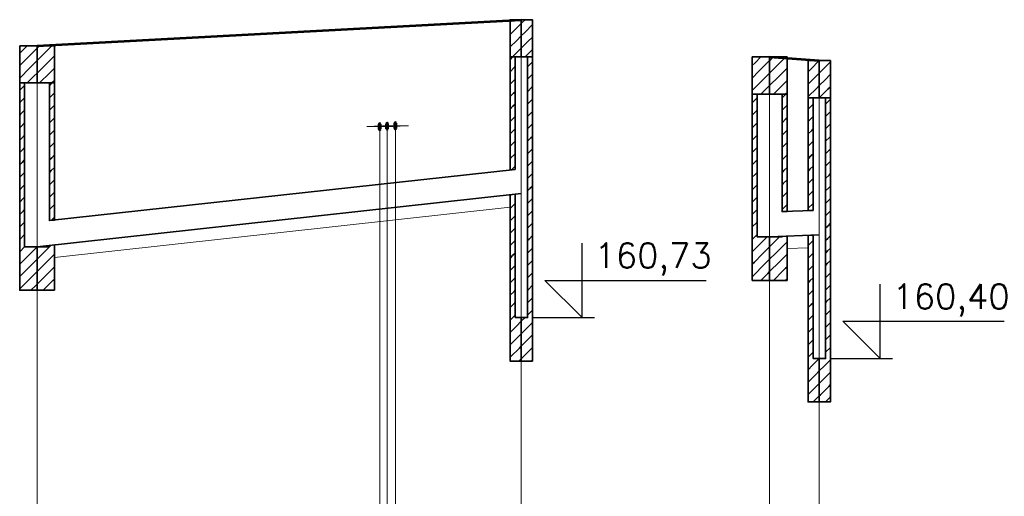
# Model space of a CAD drawing. Header units: millimetres. Extents: x 7.8 to 19, y -49.2 to -24.4.
# Tile 16 of 30: x 9.1572 to 9.2365, y -24.5526 to -24.5142. Entities that reach past the tile are written whole.
import ezdxf

# ---------------------------------------------------------------- set-up
doc = ezdxf.new("R2010")
doc.units = ezdxf.units.MM
doc.linetypes.add('DASHED', pattern=[0.75, 0.5, -0.25])
doc.layers.get('0').update_dxf_attribs({"lineweight": 13})
for name, color, linetype, lineweight in [('CIENKA', 7, 'Continuous', 15), ('CIENKA2', 1, 'Continuous', 25), ('CIENKA_PRZERYWANA', 7, 'DASHED', 15), ('GRUBA', 3, 'Continuous', 53), ('SREDNIA', 2, 'Continuous', 35)]:
    doc.layers.add(name, color=color, linetype=linetype, lineweight=lineweight)
doc.styles.add('romans', font='romans.shx')

# ---------------------------------------------------------------- blocks, each defined once
blk = doc.blocks.new('*X2660')
at = {"layer": 'SREDNIA', "color": 2, "linetype": 'Continuous', "ltscale": 0.01}
for p, q in [((1.384791, 0.128791), (1.3846, 0.1286)), ((1.3852, 0.1292), (1.384791, 0.128791)), ((1.386, 0.129), (1.385109, 0.128109)), ((1.385109, 0.128109), (1.3846, 0.1276)), ((1.386, 0.128), (1.385427, 0.127427)), ((1.385427, 0.127427), (1.3846, 0.1266)), ((1.386, 0.127), (1.385745, 0.126745)), ((1.385745, 0.126745), (1.3852, 0.1262))]:
    blk.add_line(p, q, dxfattribs=at)
blk = doc.blocks.new('*X2661')
at = {"layer": 'SREDNIA', "color": 2, "linetype": 'Continuous', "ltscale": 0.01}
for p, q in [((1.386064, 0.129064), (1.386, 0.129)), ((1.3862, 0.1292), (1.386064, 0.129064)), ((1.3872, 0.1292), (1.386382, 0.128382)), ((1.386382, 0.128382), (1.386, 0.128)), ((1.3867, 0.1277), (1.386, 0.127)), ((1.3874, 0.1284), (1.3867, 0.1277)), ((1.387018, 0.127018), (1.3862, 0.1262)), ((1.3874, 0.1274), (1.387018, 0.127018)), ((1.387336, 0.126336), (1.3872, 0.1262)), ((1.3874, 0.1264), (1.387336, 0.126336))]:
    blk.add_line(p, q, dxfattribs=at)
blk = doc.blocks.new('*X2662')
at = {"layer": 'SREDNIA', "color": 2, "linetype": 'Continuous', "ltscale": 0.01}
for p, q in [((1.424146, 0.131146), (1.4241, 0.1311)), ((1.4243, 0.1313), (1.424146, 0.131146)), ((1.425, 0.131), (1.424377, 0.130377)), ((1.424377, 0.130377), (1.4241, 0.1301)), ((1.424608, 0.129608), (1.4241, 0.1291)), ((1.425, 0.13), (1.424608, 0.129608)), ((1.424838, 0.128838), (1.4243, 0.1283)), ((1.425, 0.129), (1.424838, 0.128838))]:
    blk.add_line(p, q, dxfattribs=at)
blk = doc.blocks.new('*X2663')
at = {"layer": 'SREDNIA', "color": 2, "linetype": 'Continuous', "ltscale": 0.01}
for p, q in [((1.425069, 0.131069), (1.425, 0.131)), ((1.4253, 0.1313), (1.425069, 0.131069)), ((1.4259, 0.1309), (1.4253, 0.1303)), ((1.4253, 0.1303), (1.425, 0.13)), ((1.425531, 0.129531), (1.425, 0.129)), ((1.4259, 0.1299), (1.425531, 0.129531)), ((1.425762, 0.128762), (1.4253, 0.1283)), ((1.4259, 0.1289), (1.425762, 0.128762))]:
    blk.add_line(p, q, dxfattribs=at)
blk = doc.blocks.new('*X2664')
at = {"layer": 'SREDNIA', "color": 2, "linetype": 'Continuous', "ltscale": 0.01}
for p, q in [((1.443823, 0.127823), (1.4436, 0.1276)), ((1.4443, 0.1283), (1.443823, 0.127823)), ((1.445, 0.128), (1.444141, 0.127141)), ((1.444141, 0.127141), (1.4436, 0.1266)), ((1.445, 0.127), (1.444459, 0.126459)), ((1.444459, 0.126459), (1.4436, 0.1256)), ((1.444777, 0.125777), (1.4443, 0.1253)), ((1.445, 0.126), (1.444777, 0.125777))]:
    blk.add_line(p, q, dxfattribs=at)
blk = doc.blocks.new('*X2665')
at = {"layer": 'SREDNIA', "color": 2, "linetype": 'Continuous', "ltscale": 0.01}
for p, q in [((1.445095, 0.128095), (1.445, 0.128)), ((1.4453, 0.1283), (1.445095, 0.128095)), ((1.4463, 0.1283), (1.445414, 0.127414)), ((1.445414, 0.127414), (1.445, 0.127)), ((1.4464, 0.1274), (1.445732, 0.126732)), ((1.445732, 0.126732), (1.445, 0.126)), ((1.4464, 0.1264), (1.44605, 0.12605)), ((1.44605, 0.12605), (1.4453, 0.1253)), ((1.446368, 0.125368), (1.4463, 0.1253)), ((1.4464, 0.1254), (1.446368, 0.125368))]:
    blk.add_line(p, q, dxfattribs=at)
blk = doc.blocks.new('*X2666')
at = {"layer": 'SREDNIA', "color": 2, "linetype": 'Continuous', "ltscale": 0.01}
for p, q in [((1.449, 0.128), (1.448308, 0.127308)), ((1.449, 0.128), (1.448308, 0.127308)), ((1.448308, 0.127308), (1.4481, 0.1271)), ((1.449, 0.127), (1.448538, 0.126538)), ((1.448538, 0.126538), (1.4481, 0.1261)), ((1.448769, 0.125769), (1.4481, 0.1251)), ((1.449, 0.126), (1.448769, 0.125769))]:
    blk.add_line(p, q, dxfattribs=at)
blk = doc.blocks.new('*X2667')
at = {"layer": 'SREDNIA', "color": 2, "linetype": 'Continuous', "ltscale": 0.01}
for p, q in [((1.4499, 0.1279), (1.449231, 0.127231)), ((1.449231, 0.127231), (1.449, 0.127)), ((1.4499, 0.1269), (1.449462, 0.126462)), ((1.449462, 0.126462), (1.449, 0.126)), ((1.449692, 0.125692), (1.449, 0.125)), ((1.449692, 0.125692), (1.449, 0.125)), ((1.4499, 0.1259), (1.449692, 0.125692))]:
    blk.add_line(p, q, dxfattribs=at)
blk = doc.blocks.new('*X2776')
at = {"layer": 'SREDNIA', "color": 2, "linetype": 'Continuous', "ltscale": 0.01}
for p, q in [((1.3846, 0.1256), (1.384618, 0.125618)), ((1.384618, 0.125618), (1.385, 0.126)), ((1.3846, 0.1246), (1.384647, 0.124647)), ((1.384647, 0.124647), (1.385, 0.125)), ((1.384676, 0.123676), (1.385, 0.124)), ((1.3846, 0.1236), (1.384676, 0.123676)), ((1.384706, 0.122706), (1.385, 0.123)), ((1.3846, 0.1226), (1.384706, 0.122706)), ((1.3846, 0.1216), (1.384735, 0.121735)), ((1.384735, 0.121735), (1.385, 0.122)), ((1.3846, 0.1206), (1.384765, 0.120765)), ((1.384765, 0.120765), (1.385, 0.121)), ((1.3846, 0.1196), (1.384794, 0.119794)), ((1.384794, 0.119794), (1.385, 0.12)), ((1.384824, 0.118824), (1.385, 0.119)), ((1.3846, 0.1186), (1.384824, 0.118824)), ((1.3846, 0.1176), (1.384853, 0.117853)), ((1.384853, 0.117853), (1.385, 0.118)), ((1.3846, 0.1166), (1.384882, 0.116882)), ((1.384882, 0.116882), (1.385, 0.117)), ((1.3846, 0.1156), (1.384912, 0.115912)), ((1.384912, 0.115912), (1.385, 0.116)), ((1.384941, 0.114941), (1.385, 0.115)), ((1.3846, 0.1146), (1.384941, 0.114941)), ((1.3846, 0.1136), (1.384971, 0.113971)), ((1.384971, 0.113971), (1.385, 0.114)), ((1.385, 0.113), (1.3846, 0.1126)), ((1.3846, 0.1126), (1.385, 0.113)), ((1.386, 0.113), (1.385222, 0.112222)), ((1.386, 0.113), (1.385222, 0.112222)), ((1.384871, 0.111871), (1.3846, 0.1116)), ((1.385222, 0.112222), (1.384871, 0.111871)), ((1.386, 0.112), (1.385444, 0.111444)), ((1.385444, 0.111444), (1.384742, 0.110742)), ((1.384742, 0.110742), (1.3846, 0.1106)), ((1.385667, 0.110667), (1.384613, 0.109613)), ((1.386, 0.111), (1.385667, 0.110667)), ((1.384613, 0.109613), (1.3846, 0.1096)), ((1.385889, 0.109889), (1.3855, 0.1095)), ((1.386, 0.11), (1.385889, 0.109889))]:
    blk.add_line(p, q, dxfattribs=at)
blk = doc.blocks.new('*X2777')
at = {"layer": 'SREDNIA', "color": 2, "linetype": 'Continuous', "ltscale": 0.01}
for p, q in [((1.387, 0.126), (1.3872, 0.1262)), ((1.38737, 0.12537), (1.387, 0.125)), ((1.3874, 0.1254), (1.38737, 0.12537)), ((1.387333, 0.124333), (1.387, 0.124)), ((1.3874, 0.1244), (1.387333, 0.124333)), ((1.387295, 0.123295), (1.387, 0.123)), ((1.3874, 0.1234), (1.387295, 0.123295)), ((1.387258, 0.122258), (1.387, 0.122)), ((1.3874, 0.1224), (1.387258, 0.122258)), ((1.3874, 0.1214), (1.38722, 0.12122)), ((1.38722, 0.12122), (1.387, 0.121)), ((1.387183, 0.120183), (1.387, 0.12)), ((1.3874, 0.1204), (1.387183, 0.120183)), ((1.387146, 0.119146), (1.387, 0.119)), ((1.3874, 0.1194), (1.387146, 0.119146)), ((1.3874, 0.1184), (1.387108, 0.118108)), ((1.387108, 0.118108), (1.387, 0.118)), ((1.3874, 0.1174), (1.387071, 0.117071)), ((1.387071, 0.117071), (1.387, 0.117)), ((1.387033, 0.116033), (1.387, 0.116)), ((1.3874, 0.1164), (1.387033, 0.116033)), ((1.3874, 0.1154), (1.387122, 0.115122))]:
    blk.add_line(p, q, dxfattribs=at)
blk = doc.blocks.new('*X2778')
at = {"layer": 'SREDNIA', "color": 2, "linetype": 'Continuous', "ltscale": 0.01}
for p, q in [((1.386286, 0.112286), (1.387, 0.113)), ((1.386286, 0.112286), (1.387, 0.113)), ((1.387, 0.113), (1.387011, 0.113011)), ((1.387, 0.113), (1.387011, 0.113011)), ((1.387011, 0.113011), (1.387122, 0.113122)), ((1.386, 0.112), (1.386286, 0.112286)), ((1.386571, 0.111571), (1.387103, 0.112103)), ((1.387103, 0.112103), (1.387111, 0.112111)), ((1.387111, 0.112111), (1.3874, 0.1124)), ((1.386, 0.111), (1.386571, 0.111571)), ((1.386857, 0.110857), (1.387205, 0.111205)), ((1.387205, 0.111205), (1.38721, 0.11121)), ((1.38721, 0.11121), (1.3874, 0.1114)), ((1.386, 0.11), (1.386857, 0.110857)), ((1.387143, 0.110143), (1.387308, 0.110308)), ((1.387308, 0.110308), (1.38731, 0.11031)), ((1.38731, 0.11031), (1.3874, 0.1104)), ((1.3865, 0.1095), (1.387143, 0.110143))]:
    blk.add_line(p, q, dxfattribs=at)
blk = doc.blocks.new('*X2779')
at = {"layer": 'SREDNIA', "color": 2, "linetype": 'Continuous', "ltscale": 0.01}
for p, q in [((1.4241, 0.1281), (1.4243, 0.1283)), ((1.424463, 0.127463), (1.4241, 0.1271)), ((1.4245, 0.1275), (1.424463, 0.127463)), ((1.424417, 0.126417), (1.4241, 0.1261)), ((1.4245, 0.1265), (1.424417, 0.126417)), ((1.424371, 0.125371), (1.4241, 0.1251)), ((1.4245, 0.1255), (1.424371, 0.125371)), ((1.424325, 0.124325), (1.4241, 0.1241)), ((1.4245, 0.1245), (1.424325, 0.124325)), ((1.424279, 0.123279), (1.4241, 0.1231)), ((1.4245, 0.1235), (1.424279, 0.123279)), ((1.424233, 0.122233), (1.4241, 0.1221)), ((1.4245, 0.1225), (1.424233, 0.122233)), ((1.4245, 0.1215), (1.424187, 0.121187)), ((1.424187, 0.121187), (1.4241, 0.1211)), ((1.424141, 0.120141), (1.4241, 0.1201)), ((1.4245, 0.1205), (1.424141, 0.120141)), ((1.4245, 0.1195), (1.424211, 0.119211))]:
    blk.add_line(p, q, dxfattribs=at)
blk = doc.blocks.new('*X2780')
at = {"layer": 'SREDNIA', "color": 2, "linetype": 'Continuous', "ltscale": 0.01}
for p, q in [((1.4241, 0.1171), (1.424104, 0.117104)), ((1.424104, 0.117104), (1.424211, 0.117211)), ((1.4241, 0.1161), (1.424143, 0.116143)), ((1.424143, 0.116143), (1.4245, 0.1165)), ((1.4241, 0.1151), (1.424182, 0.115182)), ((1.424182, 0.115182), (1.4245, 0.1155)), ((1.4241, 0.1141), (1.42422, 0.11422)), ((1.42422, 0.11422), (1.4245, 0.1145)), ((1.424259, 0.113259), (1.4245, 0.1135)), ((1.4241, 0.1131), (1.424259, 0.113259)), ((1.4241, 0.1121), (1.424298, 0.112298)), ((1.424298, 0.112298), (1.4245, 0.1125)), ((1.4241, 0.1111), (1.424337, 0.111337)), ((1.424337, 0.111337), (1.4245, 0.1115)), ((1.4241, 0.1101), (1.424376, 0.110376)), ((1.424376, 0.110376), (1.4245, 0.1105)), ((1.424415, 0.109415), (1.4245, 0.1095)), ((1.4241, 0.1091), (1.424415, 0.109415)), ((1.4241, 0.1081), (1.424453, 0.108453)), ((1.424453, 0.108453), (1.4245, 0.1085)), ((1.4241, 0.1071), (1.424492, 0.107492)), ((1.424492, 0.107492), (1.4245, 0.1075)), ((1.424397, 0.106397), (1.4241, 0.1061)), ((1.4246, 0.1066), (1.424397, 0.106397)), ((1.425, 0.107), (1.4246, 0.1066)), ((1.424725, 0.105725), (1.424268, 0.105268)), ((1.425, 0.106), (1.424725, 0.105725)), ((1.424268, 0.105268), (1.4241, 0.1051)), ((1.42485, 0.10485), (1.424139, 0.104139)), ((1.425, 0.105), (1.42485, 0.10485)), ((1.424139, 0.104139), (1.4241, 0.1041)), ((1.424975, 0.103975), (1.4248, 0.1038)), ((1.425, 0.104), (1.424975, 0.103975))]:
    blk.add_line(p, q, dxfattribs=at)
blk = doc.blocks.new('*X2781')
at = {"layer": 'SREDNIA', "color": 2, "linetype": 'Continuous', "ltscale": 0.01}
for p, q in [((1.4255, 0.1275), (1.425892, 0.127892)), ((1.425892, 0.127892), (1.4259, 0.1279)), ((1.425873, 0.126873), (1.4259, 0.1269)), ((1.4255, 0.1265), (1.425873, 0.126873)), ((1.4255, 0.1255), (1.425853, 0.125853)), ((1.425853, 0.125853), (1.4259, 0.1259)), ((1.4255, 0.1245), (1.425834, 0.124834)), ((1.425834, 0.124834), (1.4259, 0.1249)), ((1.4255, 0.1235), (1.425815, 0.123815)), ((1.425815, 0.123815), (1.4259, 0.1239)), ((1.4255, 0.1225), (1.425795, 0.122795)), ((1.425795, 0.122795), (1.4259, 0.1229)), ((1.4255, 0.1215), (1.425776, 0.121776)), ((1.425776, 0.121776), (1.4259, 0.1219)), ((1.4255, 0.1205), (1.425756, 0.120756)), ((1.425756, 0.120756), (1.4259, 0.1209)), ((1.425737, 0.119737), (1.4259, 0.1199)), ((1.4255, 0.1195), (1.425737, 0.119737)), ((1.4255, 0.1185), (1.425717, 0.118717)), ((1.425717, 0.118717), (1.4259, 0.1189)), ((1.4255, 0.1175), (1.425698, 0.117698)), ((1.425698, 0.117698), (1.4259, 0.1179)), ((1.4255, 0.1165), (1.425679, 0.116679)), ((1.425679, 0.116679), (1.4259, 0.1169)), ((1.425659, 0.115659), (1.4259, 0.1159)), ((1.4255, 0.1155), (1.425659, 0.115659)), ((1.4255, 0.1145), (1.42564, 0.11464)), ((1.42564, 0.11464), (1.4259, 0.1149)), ((1.4255, 0.1135), (1.42562, 0.11362)), ((1.42562, 0.11362), (1.4259, 0.1139)), ((1.425601, 0.112601), (1.4259, 0.1129)), ((1.4255, 0.1125), (1.425601, 0.112601)), ((1.425582, 0.111582), (1.4259, 0.1119)), ((1.4255, 0.1115), (1.425582, 0.111582)), ((1.4255, 0.1105), (1.425562, 0.110562)), ((1.425562, 0.110562), (1.4259, 0.1109)), ((1.4255, 0.1095), (1.425543, 0.109543)), ((1.425543, 0.109543), (1.4259, 0.1099)), ((1.425523, 0.108523), (1.4259, 0.1089)), ((1.4255, 0.1085), (1.425523, 0.108523)), ((1.425504, 0.107504), (1.4259, 0.1079)), ((1.425, 0.107), (1.4253, 0.1073)), ((1.4255, 0.1075), (1.425504, 0.107504)), ((1.425367, 0.106367), (1.425, 0.106)), ((1.425582, 0.106582), (1.425367, 0.106367)), ((1.4259, 0.1069), (1.425582, 0.106582)), ((1.425685, 0.105685), (1.4252, 0.1052)), ((1.4259, 0.1059), (1.425685, 0.105685)), ((1.4252, 0.1052), (1.425, 0.105)), ((1.425787, 0.104787), (1.425033, 0.104033)), ((1.4259, 0.1049), (1.425787, 0.104787)), ((1.425033, 0.104033), (1.425, 0.104)), ((1.42589, 0.10389), (1.4258, 0.1038)), ((1.4259, 0.1039), (1.42589, 0.10389))]:
    blk.add_line(p, q, dxfattribs=at)
blk = doc.blocks.new('*X2782')
at = {"layer": 'SREDNIA', "color": 2, "linetype": 'Continuous', "ltscale": 0.01}
for p, q in [((1.4436, 0.1246), (1.443624, 0.124624)), ((1.443624, 0.124624), (1.444, 0.125)), ((1.443657, 0.123657), (1.444, 0.124)), ((1.4436, 0.1236), (1.443657, 0.123657)), ((1.443691, 0.122691), (1.444, 0.123)), ((1.4436, 0.1226), (1.443691, 0.122691)), ((1.4436, 0.1216), (1.443724, 0.121724)), ((1.443724, 0.121724), (1.444, 0.122)), ((1.4436, 0.1206), (1.443758, 0.120758)), ((1.443758, 0.120758), (1.444, 0.121)), ((1.4436, 0.1196), (1.443792, 0.119792)), ((1.443792, 0.119792), (1.444, 0.12)), ((1.443825, 0.118825), (1.444, 0.119)), ((1.4436, 0.1186), (1.443825, 0.118825)), ((1.4436, 0.1176), (1.443859, 0.117859)), ((1.443859, 0.117859), (1.444, 0.118)), ((1.4436, 0.1166), (1.443892, 0.116892)), ((1.443892, 0.116892), (1.444, 0.117)), ((1.4436, 0.1156), (1.443926, 0.115926)), ((1.443926, 0.115926), (1.444, 0.116)), ((1.44396, 0.11496), (1.444, 0.115)), ((1.4436, 0.1146), (1.44396, 0.11496)), ((1.4436, 0.1136), (1.443993, 0.113993)), ((1.443993, 0.113993), (1.444, 0.114)), ((1.4448, 0.1138), (1.444178, 0.113178)), ((1.443897, 0.112897), (1.4436, 0.1126)), ((1.444178, 0.113178), (1.443897, 0.112897)), ((1.445, 0.113), (1.4444, 0.1124)), ((1.4444, 0.1124), (1.443768, 0.111768)), ((1.445, 0.112), (1.444622, 0.111622)), ((1.443768, 0.111768), (1.4436, 0.1116)), ((1.444622, 0.111622), (1.443639, 0.110639)), ((1.443639, 0.110639), (1.4436, 0.1106)), ((1.444844, 0.110844), (1.4443, 0.1103)), ((1.445, 0.111), (1.444844, 0.110844))]:
    blk.add_line(p, q, dxfattribs=at)
blk = doc.blocks.new('*X2783')
at = {"layer": 'SREDNIA', "color": 2, "linetype": 'Continuous', "ltscale": 0.01}
for p, q in [((1.446, 0.125), (1.4463, 0.1253)), ((1.44636, 0.12436), (1.446, 0.124)), ((1.4464, 0.1244), (1.44636, 0.12436)), ((1.446316, 0.123316), (1.446, 0.123)), ((1.4464, 0.1234), (1.446316, 0.123316)), ((1.446272, 0.122272), (1.446, 0.122)), ((1.4464, 0.1224), (1.446272, 0.122272)), ((1.4464, 0.1214), (1.446228, 0.121228)), ((1.446228, 0.121228), (1.446, 0.121)), ((1.446184, 0.120184), (1.446, 0.12)), ((1.4464, 0.1204), (1.446184, 0.120184)), ((1.44614, 0.11914), (1.446, 0.119)), ((1.4464, 0.1194), (1.44614, 0.11914)), ((1.4464, 0.1184), (1.446095, 0.118095)), ((1.446095, 0.118095), (1.446, 0.118)), ((1.4464, 0.1174), (1.446051, 0.117051)), ((1.446051, 0.117051), (1.446, 0.117)), ((1.446007, 0.116007), (1.446, 0.116)), ((1.4464, 0.1164), (1.446007, 0.116007))]:
    blk.add_line(p, q, dxfattribs=at)
blk = doc.blocks.new('*X2784')
at = {"layer": 'SREDNIA', "color": 2, "linetype": 'Continuous', "ltscale": 0.01}
for p, q in [((1.445229, 0.113229), (1.4458, 0.1138)), ((1.446085, 0.113085), (1.4464, 0.1134)), ((1.445, 0.113), (1.445229, 0.113229)), ((1.445514, 0.112514), (1.446082, 0.113082)), ((1.446082, 0.113082), (1.446085, 0.113085)), ((1.445, 0.112), (1.445514, 0.112514)), ((1.4458, 0.1118), (1.446185, 0.112185)), ((1.446185, 0.112185), (1.446187, 0.112187)), ((1.446187, 0.112187), (1.4464, 0.1124)), ((1.445, 0.111), (1.4458, 0.1118)), ((1.4453, 0.1103), (1.446086, 0.111086)), ((1.446086, 0.111086), (1.446287, 0.111287)), ((1.446287, 0.111287), (1.446288, 0.111288)), ((1.446288, 0.111288), (1.4464, 0.1114)), ((1.4463, 0.1103), (1.446371, 0.110371)), ((1.446371, 0.110371), (1.44639, 0.11039)), ((1.44639, 0.11039), (1.4464, 0.1104)), ((1.44639, 0.11039), (1.44639, 0.11039))]:
    blk.add_line(p, q, dxfattribs=at)
blk = doc.blocks.new('*X2785')
at = {"layer": 'SREDNIA', "color": 2, "linetype": 'Continuous', "ltscale": 0.01}
for p, q in [((1.448477, 0.124477), (1.4481, 0.1241)), ((1.4485, 0.1245), (1.448477, 0.124477)), ((1.448431, 0.123431), (1.4481, 0.1231)), ((1.4485, 0.1235), (1.448431, 0.123431)), ((1.448385, 0.122385), (1.4481, 0.1221)), ((1.4485, 0.1225), (1.448385, 0.122385)), ((1.448339, 0.121339), (1.4481, 0.1211)), ((1.4485, 0.1215), (1.448339, 0.121339)), ((1.448293, 0.120293), (1.4481, 0.1201)), ((1.4485, 0.1205), (1.448293, 0.120293)), ((1.448247, 0.119247), (1.4481, 0.1191)), ((1.4485, 0.1195), (1.448247, 0.119247)), ((1.4482, 0.1182), (1.4481, 0.1181)), ((1.4485, 0.1185), (1.4482, 0.1182)), ((1.4485, 0.1175), (1.448154, 0.117154)), ((1.448154, 0.117154), (1.4481, 0.1171)), ((1.448108, 0.116108), (1.4481, 0.1161)), ((1.4485, 0.1165), (1.448108, 0.116108))]:
    blk.add_line(p, q, dxfattribs=at)
blk = doc.blocks.new('*X2786')
at = {"layer": 'SREDNIA', "color": 2, "linetype": 'Continuous', "ltscale": 0.01}
for p, q in [((1.448132, 0.113132), (1.4485, 0.1135)), ((1.4481, 0.1131), (1.448132, 0.113132)), ((1.4481, 0.1121), (1.448171, 0.112171)), ((1.448171, 0.112171), (1.4485, 0.1125)), ((1.4481, 0.1111), (1.448209, 0.111209)), ((1.448209, 0.111209), (1.4485, 0.1115)), ((1.4481, 0.1101), (1.448248, 0.110248)), ((1.448248, 0.110248), (1.4485, 0.1105)), ((1.448287, 0.109287), (1.4485, 0.1095)), ((1.4481, 0.1091), (1.448287, 0.109287)), ((1.4481, 0.1081), (1.448326, 0.108326)), ((1.448326, 0.108326), (1.4485, 0.1085)), ((1.4481, 0.1071), (1.448364, 0.107364)), ((1.448364, 0.107364), (1.4485, 0.1075)), ((1.4481, 0.1061), (1.448403, 0.106403)), ((1.448403, 0.106403), (1.4485, 0.1065)), ((1.448442, 0.105442), (1.4485, 0.1055)), ((1.4481, 0.1051), (1.448442, 0.105442)), ((1.4481, 0.1041), (1.448481, 0.104481)), ((1.448481, 0.104481), (1.4485, 0.1045)), ((1.449, 0.104), (1.448562, 0.103563)), ((1.449, 0.104), (1.448562, 0.103563)), ((1.448435, 0.103435), (1.4481, 0.1031)), ((1.448562, 0.103563), (1.448435, 0.103435)), ((1.448306, 0.102306), (1.4481, 0.1021)), ((1.448687, 0.102688), (1.448306, 0.102306)), ((1.449, 0.103), (1.448687, 0.102688)), ((1.448813, 0.101813), (1.448177, 0.101177)), ((1.449, 0.102), (1.448813, 0.101813)), ((1.448177, 0.101177), (1.4481, 0.1011)), ((1.448937, 0.100937), (1.4485, 0.1005)), ((1.449, 0.101), (1.448937, 0.100937))]:
    blk.add_line(p, q, dxfattribs=at)
blk = doc.blocks.new('*X2787')
at = {"layer": 'SREDNIA', "color": 2, "linetype": 'Continuous', "ltscale": 0.01}
for p, q in [((1.4495, 0.1245), (1.449898, 0.124898)), ((1.449898, 0.124898), (1.4499, 0.1249)), ((1.4495, 0.1235), (1.449879, 0.123879)), ((1.449879, 0.123879), (1.4499, 0.1239)), ((1.4495, 0.1225), (1.449859, 0.122859)), ((1.449859, 0.122859), (1.4499, 0.1229)), ((1.4495, 0.1215), (1.44984, 0.12184)), ((1.44984, 0.12184), (1.4499, 0.1219)), ((1.4495, 0.1205), (1.44982, 0.12082)), ((1.44982, 0.12082), (1.4499, 0.1209)), ((1.4495, 0.1195), (1.449801, 0.119801)), ((1.449801, 0.119801), (1.4499, 0.1199)), ((1.4495, 0.1185), (1.449782, 0.118782)), ((1.449782, 0.118782), (1.4499, 0.1189)), ((1.4495, 0.1175), (1.449762, 0.117762)), ((1.449762, 0.117762), (1.4499, 0.1179)), ((1.4495, 0.1165), (1.449743, 0.116743)), ((1.449743, 0.116743), (1.4499, 0.1169)), ((1.449723, 0.115723), (1.4499, 0.1159)), ((1.4495, 0.1155), (1.449723, 0.115723)), ((1.4495, 0.1145), (1.449704, 0.114704)), ((1.449704, 0.114704), (1.4499, 0.1149)), ((1.4495, 0.1135), (1.449684, 0.113684)), ((1.449684, 0.113684), (1.4499, 0.1139)), ((1.4495, 0.1125), (1.449665, 0.112665)), ((1.449665, 0.112665), (1.4499, 0.1129)), ((1.449646, 0.111646), (1.4499, 0.1119)), ((1.4495, 0.1115), (1.449646, 0.111646)), ((1.4495, 0.1105), (1.449626, 0.110626)), ((1.449626, 0.110626), (1.4499, 0.1109)), ((1.4495, 0.1095), (1.449607, 0.109607)), ((1.449607, 0.109607), (1.4499, 0.1099)), ((1.449587, 0.108587), (1.4499, 0.1089)), ((1.4495, 0.1085), (1.449587, 0.108587)), ((1.449568, 0.107568), (1.4499, 0.1079)), ((1.4495, 0.1075), (1.449568, 0.107568)), ((1.4495, 0.1065), (1.449549, 0.106549)), ((1.449549, 0.106549), (1.4499, 0.1069)), ((1.4495, 0.1055), (1.449529, 0.105529)), ((1.449529, 0.105529), (1.4499, 0.1059)), ((1.44951, 0.10451), (1.4499, 0.1049)), ((1.4495, 0.1045), (1.44951, 0.10451)), ((1.4499, 0.1039), (1.449551, 0.103551)), ((1.449417, 0.103417), (1.449, 0.103)), ((1.449551, 0.103551), (1.449417, 0.103417)), ((1.449654, 0.102654), (1.44925, 0.10225)), ((1.4499, 0.1029), (1.449654, 0.102654)), ((1.44925, 0.10225), (1.449, 0.102)), ((1.449756, 0.101756), (1.449083, 0.101083)), ((1.4499, 0.1019), (1.449756, 0.101756)), ((1.449083, 0.101083), (1.449, 0.101)), ((1.449859, 0.100859), (1.4495, 0.1005)), ((1.4499, 0.1009), (1.449859, 0.100859))]:
    blk.add_line(p, q, dxfattribs=at)

msp = doc.modelspace()

# ---------------------------------------------------------------- linework, layer by layer
at = {"layer": 'CIENKA', "color": 7, "linetype": 'Continuous', "ltscale": 0.01}
for p, q in [((9.19762, -24.616457), (9.19762, -24.514157)), ((9.15862, -24.616457), (9.15862, -24.516257)), ((9.21762, -24.616457), (9.21762, -24.517157)), ((9.22162, -24.606695), (9.22162, -24.517457)), ((9.18643, -24.522703), (9.18853, -24.522703)), ((9.18748, -24.522703), (9.18748, -24.584457)), ((9.18517, -24.522771), (9.18727, -24.522771)), ((9.18577, -24.522739), (9.18787, -24.522739)), ((9.18622, -24.522771), (9.18622, -24.584457)), ((9.18682, -24.522739), (9.18682, -24.584457))]:
    msp.add_line(p, q, dxfattribs=at)
at = {"layer": 'CIENKA2', "color": 1, "linetype": 'Continuous', "ltscale": 0.01}
for p, q in [((9.20252, -24.538157), (9.20252, -24.532157)), ((9.20252, -24.538157), (9.19952, -24.535157)), ((9.19952, -24.535157), (9.21252, -24.535157)), ((9.22652, -24.541457), (9.22652, -24.535457)), ((9.19852, -24.538157), (9.20352, -24.538157)), ((9.22652, -24.541457), (9.22352, -24.538457)), ((9.22352, -24.538457), (9.23652, -24.538457)), ((9.22252, -24.541457), (9.22752, -24.541457))]:
    msp.add_line(p, q, dxfattribs=at)
at = {"layer": 'CIENKA_PRZERYWANA', "color": 7, "linetype": 'DASHED', "ltscale": 0.01}
for p, q in [((9.16002, -24.533303), (9.19672, -24.529266)), ((9.21902, -24.532601), (9.22072, -24.532533))]:
    msp.add_line(p, q, dxfattribs=at)
at = {"layer": 'GRUBA', "color": 3, "linetype": 'Continuous', "ltscale": 0.01}
for p, q in [((9.15862, -24.516257), (9.19762, -24.514157)), ((9.21762, -24.517157), (9.22162, -24.517457)), ((9.18617, -24.522971), (9.18617, -24.522571)), ((9.18627, -24.522971), (9.18627, -24.522571)), ((9.18677, -24.522939), (9.18677, -24.522539)), ((9.18687, -24.522939), (9.18687, -24.522539)), ((9.18743, -24.522903), (9.18743, -24.522503)), ((9.18753, -24.522903), (9.18753, -24.522503))]:
    msp.add_line(p, q, dxfattribs=at)
for centre, start, end in [((9.18622, -24.522571), 0, 180), ((9.18682, -24.522539), 0, 180), ((9.18748, -24.522503), 0, 180), ((9.18622, -24.522971), 180, 0), ((9.18682, -24.522939), 180, 0), ((9.18748, -24.522903), 180, 0)]:
    msp.add_arc(centre, 0.00005, start, end, dxfattribs=at)
at = {"layer": 'SREDNIA', "color": 2, "linetype": 'Continuous', "ltscale": 0.01}
for p, q in [((9.15862, -24.516257), (9.19762, -24.514157)), ((9.21762, -24.517157), (9.22162, -24.517457)), ((9.15962, -24.530347), (9.19712, -24.526222)), ((9.15862, -24.532457), (9.19762, -24.528167)), ((9.21862, -24.529617), (9.22112, -24.529517)), ((9.21762, -24.531657), (9.22162, -24.531497))]:
    msp.add_line(p, q, dxfattribs=at)
at = {"layer": 'SREDNIA', "color": 2, "ltscale": 0.01}
for points in [[(9.19672, -24.514157), (9.19762, -24.514157), (9.19762, -24.517157), (9.19672, -24.517157), (9.19672, -24.514157)], [(9.19762, -24.514157), (9.19852, -24.514157), (9.19852, -24.517157), (9.19762, -24.517157), (9.19762, -24.514157)], [(9.15722, -24.516257), (9.15862, -24.516257), (9.15862, -24.519257), (9.15722, -24.519257), (9.15722, -24.516257)], [(9.15862, -24.516257), (9.16002, -24.516257), (9.16002, -24.519257), (9.15862, -24.519257), (9.15862, -24.516257)], [(9.19712, -24.517157), (9.19712, -24.526217), (9.19672, -24.526257), (9.19672, -24.517157), (9.19712, -24.517157)], [(9.19762, -24.538157), (9.19812, -24.538157), (9.19812, -24.517157), (9.19852, -24.517157), (9.19852, -24.541657), (9.19762, -24.541657), (9.19762, -24.538157)], [(9.21622, -24.517157), (9.21762, -24.517157), (9.21762, -24.520157), (9.21622, -24.520157), (9.21622, -24.517157)], [(9.21762, -24.517157), (9.21902, -24.517157), (9.21902, -24.520157), (9.21762, -24.520157), (9.21762, -24.517157)], [(9.22072, -24.517457), (9.22162, -24.517457), (9.22162, -24.520457), (9.22072, -24.520457), (9.22072, -24.517457)], [(9.22162, -24.517457), (9.22252, -24.517457), (9.22252, -24.520457), (9.22162, -24.520457), (9.22162, -24.517457)], [(9.15762, -24.519257), (9.15762, -24.532457), (9.15862, -24.532457), (9.15862, -24.535957), (9.15722, -24.535957), (9.15722, -24.519257), (9.15762, -24.519257)], [(9.16002, -24.519257), (9.16002, -24.530307), (9.15962, -24.530347), (9.15962, -24.519257), (9.16002, -24.519257)], [(9.21662, -24.520157), (9.21662, -24.531657), (9.21762, -24.531657), (9.21762, -24.535157), (9.21622, -24.535157), (9.21622, -24.520157), (9.21662, -24.520157)], [(9.21902, -24.520157), (9.21902, -24.529597), (9.21862, -24.529617), (9.21862, -24.520157), (9.21902, -24.520157)], [(9.22112, -24.520457), (9.22112, -24.529517), (9.22072, -24.529537), (9.22072, -24.520457), (9.22112, -24.520457)], [(9.22162, -24.541457), (9.22212, -24.541457), (9.22212, -24.520457), (9.22252, -24.520457), (9.22252, -24.544957), (9.22162, -24.544957), (9.22162, -24.541457)], [(9.19712, -24.538157), (9.19762, -24.538157), (9.19762, -24.541657), (9.19672, -24.541657), (9.19672, -24.528257), (9.19712, -24.528217), (9.19712, -24.538157)], [(9.21902, -24.535157), (9.21762, -24.535157), (9.21762, -24.531657), (9.21862, -24.531657), (9.21862, -24.531617), (9.21902, -24.531597), (9.21902, -24.535157)], [(9.22112, -24.541457), (9.22162, -24.541457), (9.22162, -24.544957), (9.22072, -24.544957), (9.22072, -24.531537), (9.22112, -24.531517), (9.22112, -24.541457)], [(9.16002, -24.535957), (9.15862, -24.535957), (9.15862, -24.532457), (9.15962, -24.532457), (9.15962, -24.532347), (9.16002, -24.532307), (9.16002, -24.535957)]]:
    msp.add_lwpolyline(points, dxfattribs=at)

# ---------------------------------------------------------------- block references
at = {"linetype": 'Continuous'}
for name in ['*X2662', '*X2663', '*X2660', '*X2661', '*X2779', '*X2664', '*X2665', '*X2781', '*X2666', '*X2667', '*X2776', '*X2777', '*X2783', '*X2782', '*X2785', '*X2787', '*X2780', '*X2784', '*X2786', '*X2778']:
    msp.add_blockref(name, (7.77262, -24.645457), dxfattribs=at)

# ---------------------------------------------------------------- texts
at = {"layer": 'CIENKA2', "color": 1, "linetype": 'Continuous', "ltscale": 0.01, "style": 'romans'}
for s, p in [('160,73', (9.20352, -24.534157)), ('160,40', (9.22752, -24.537457))]:
    msp.add_text(s, height=0.002, dxfattribs=at).set_placement(p)

doc.saveas('drawing.dxf')
